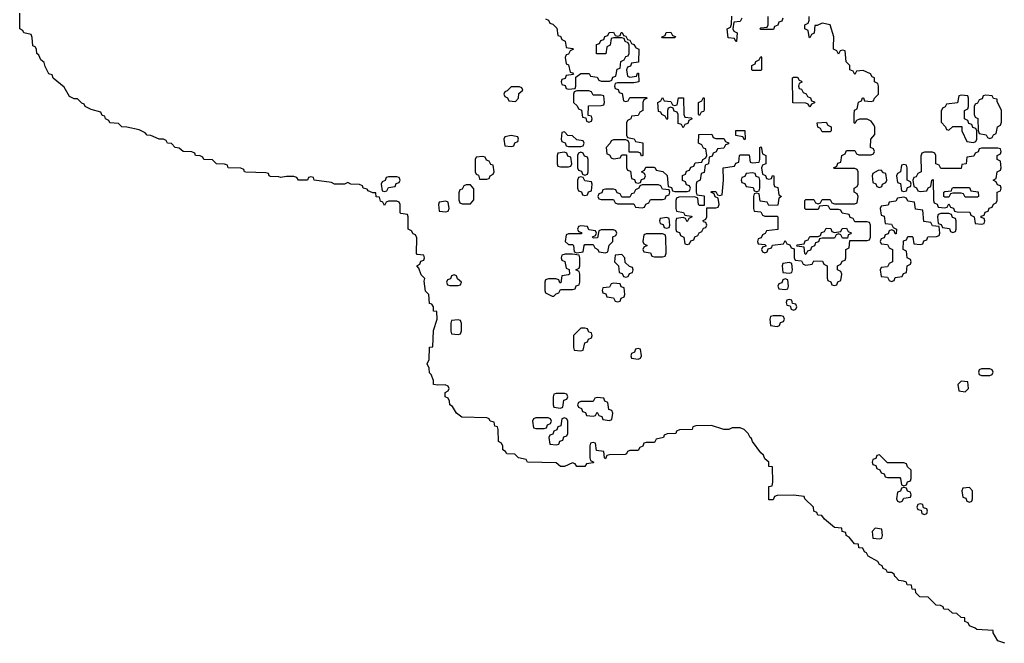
# Model space of a CAD drawing. Header units: inches. Extents: x 2773267 to 2867901, y 875810 to 985774.
# Tile 28 of 60: x 2793866 to 2798681, y 967083 to 970135. Entities that reach past the tile are written whole.
import ezdxf

# ---------------------------------------------------------------- set-up
doc = ezdxf.new("R2010")
doc.units = ezdxf.units.IN
doc.header["$MEASUREMENT"] = 0
doc.layers.add('C7996', color=7, linetype='Continuous')
doc.layers.add('C7997', color=7, linetype='Continuous')

msp = doc.modelspace()

# ---------------------------------------------------------------- linework, layer by layer
at = {"layer": 'C7996', "color": 6}
for points in [[(2798683.1, 967083.1), (2798650, 967095.3), (2798626, 967134), (2798626, 967146), (2798546, 967150), (2798538, 967158), (2798510, 967169), (2798504, 967184), (2798488.7, 967190), (2798487.3, 967207.3), (2798470, 967208.7), (2798448.9, 967228.9), (2798428, 967230), (2798408.9, 967248.9), (2798386, 967250), (2798382, 967262), (2798368.4, 967268.4), (2798348, 967270), (2798308.7, 967308.7), (2798268, 967310), (2798248, 967330), (2798246, 967346), (2798230, 967348), (2798227.3, 967367.3), (2798206, 967370), (2798202, 967382), (2798188, 967388), (2798166, 967390), (2798149.2, 967409.2), (2798146, 967410), (2798142, 967422), (2798128.9, 967428.9), (2798109, 967430), (2798103.1, 967443.1), (2798089, 967450), (2798083.1, 967463.1), (2798070, 967469), (2798063.1, 967483.1), (2798015.3, 967510), (2798006.6, 967526.6), (2797998, 967530), (2797988.9, 967548.9), (2797969, 967550), (2797968, 967568), (2797948.7, 967570), (2797922, 967602), (2797908, 967610), (2797906, 967626), (2797888, 967630), (2797886, 967646), (2797850, 967649.6), (2797802, 967690), (2797789.2, 967709.2), (2797769.2, 967710), (2797764, 967724), (2797749.2, 967730), (2797748.7, 967748.7), (2797706, 967790), (2797702, 967802), (2797650, 967808), (2797570, 967806), (2797558, 967802), (2797550, 967786), (2797530, 967786), (2797529.4, 967850), (2797546, 967854), (2797548.7, 967871.3), (2797547.3, 967947.3), (2797530, 967948.7), (2797528.9, 967968.9), (2797510, 967986), (2797504, 968004), (2797490, 968015.3), (2797449.3, 968070), (2797445.2, 968085.2), (2797438, 968090), (2797429.1, 968109.1), (2797409.1, 968129.1), (2797390, 968138), (2797350, 968138), (2797334, 968130), (2797309.7, 968129.7), (2797248.9, 968148.9), (2797172.7, 968147.3), (2797158, 968142), (2797154, 968130), (2797092.7, 968127.3), (2797078, 968122), (2797074, 968110), (2797032, 968108), (2797018, 968102), (2797014, 968090), (2796978, 968082), (2796970, 968066), (2796930, 968066), (2796918, 968062), (2796912.7, 968047.3), (2796898, 968042), (2796890, 968026), (2796850, 968026), (2796838, 968022), (2796834, 968010), (2796827.3, 968007.3), (2796750, 968006), (2796738, 968002), (2796730, 967986), (2796726, 967990), (2796722, 968022), (2796687.3, 968027.3), (2796682, 968062), (2796670, 968066), (2796658, 968062), (2796654, 968050), (2796654, 967990), (2796658, 967978), (2796674, 967970), (2796670, 967966), (2796638, 967962), (2796630, 967948), (2796590, 967948.7), (2796582, 967962), (2796570, 967966), (2796530, 967948.7), (2796510, 967948.7), (2796490, 967966), (2796350, 967969), (2796342, 967982), (2796306, 967990), (2796288, 968008), (2796248.7, 968010), (2796242, 968022), (2796228.7, 968030), (2796228, 968048), (2796222, 968062), (2796208, 968070), (2796206, 968130), (2796202, 968142), (2796190, 968146), (2796186, 968166), (2796166, 968170), (2796162, 968182), (2796150, 968186), (2796028, 968190), (2796002, 968210), (2795982, 968242), (2795968.7, 968250), (2795968, 968268), (2795962, 968282), (2795946, 968290), (2795946, 968310), (2795962, 968318), (2795966, 968330), (2795962, 968342), (2795947.3, 968347.3), (2795910, 968346), (2795889.3, 968350), (2795889.1, 968369.1), (2795878, 968398), (2795870, 968406), (2795869, 968429), (2795858, 968450), (2795868.9, 968471.1), (2795870, 968532), (2795886, 968534), (2795890, 968614), (2795908, 968670), (2795906, 968706), (2795890, 968708), (2795888.9, 968728.9), (2795882, 968742), (2795870, 968746), (2795866, 968790), (2795850, 968806), (2795844, 968856), (2795848, 968868), (2795830, 968886), (2795818, 968918), (2795808, 968930), (2795822, 968938), (2795827.3, 968952.7), (2795842, 968958), (2795846, 968970), (2795842, 968982), (2795810, 968986), (2795806, 968990), (2795807.3, 969067.3), (2795802, 969082), (2795790, 969086), (2795782, 969102), (2795766, 969110), (2795766, 969170), (2795762, 969182), (2795730, 969186), (2795726, 969190), (2795726, 969230), (2795722, 969242), (2795710, 969246), (2795670, 969246), (2795658, 969242), (2795650, 969226), (2795642, 969242), (2795630, 969246), (2795626, 969266), (2795610, 969268), (2795607.3, 969287.3), (2795592.7, 969287.3), (2795570, 969298), (2795565.2, 969305.2), (2795546, 969310), (2795542, 969322), (2795528.4, 969328.4), (2795486, 969330), (2795470, 969338), (2795454, 969330), (2795406, 969330), (2795390, 969338), (2795306, 969350), (2795302, 969362), (2795290, 969366), (2795278, 969362), (2795274, 969350), (2795230, 969348.7), (2795222, 969362), (2795207.3, 969367.3), (2795170, 969368), (2795142, 969362), (2795134, 969366), (2795092, 969368), (2795086, 969370), (2795082, 969382), (2795070, 969386), (2794971.3, 969388.7), (2794966, 969390), (2794962, 969402), (2794948, 969408), (2794886, 969410), (2794882, 969422), (2794868, 969428), (2794828, 969430), (2794808.9, 969448.9), (2794766, 969450), (2794762, 969462), (2794748.7, 969468.7), (2794726, 969470), (2794722, 969482), (2794708.4, 969488.4), (2794666, 969490), (2794645.2, 969505.2), (2794626, 969510), (2794609, 969529), (2794589, 969530), (2794583.1, 969543.1), (2794569.4, 969549.4), (2794548, 969550), (2794507.9, 969567.9), (2794489.2, 969570), (2794480.2, 969580.2), (2794450, 969595.3), (2794390, 969609.3), (2794366, 969610), (2794350, 969626), (2794306, 969630), (2794302, 969642), (2794286, 969650), (2794282, 969662), (2794270, 969666), (2794262, 969682), (2794215.3, 969695.3), (2794186, 969710), (2794182, 969722), (2794170, 969726), (2794148, 969748), (2794132, 969748), (2794110, 969758), (2794083.7, 969803.7), (2794030, 969849), (2794024, 969864), (2794009.2, 969870), (2793990, 969906), (2793985.2, 969925.2), (2793970, 969938), (2793960.4, 969960.4), (2793950, 969968.7), (2793948.9, 969988.9), (2793943, 970000)], [(2796537.7, 970000), (2796538, 969998), (2796570, 969994), (2796574, 969990), (2796558, 969982), (2796550, 969966), (2796538, 969962), (2796534, 969950), (2796538, 969918), (2796550, 969914), (2796558, 969878), (2796570, 969874), (2796574, 969866), (2796538, 969862), (2796532.7, 969847.3), (2796518, 969842), (2796514, 969830), (2796518, 969818), (2796532.7, 969812.7), (2796538, 969798), (2796550, 969794), (2796582, 969798), (2796586, 969810), (2796586, 969854), (2796610, 969872), (2796651.6, 969871.6), (2796658, 969858), (2796690, 969854), (2796698, 969838), (2796710, 969834), (2796750, 969834), (2796762, 969838), (2796767.3, 969852.7), (2796782, 969858), (2796787.3, 969892.7), (2796802, 969898), (2796806, 969930), (2796822, 969938), (2796830, 969954), (2796842, 969958), (2796846, 969970), (2796846, 970000)], [(2796737.7, 970000), (2796732.7, 969967.3), (2796687.3, 969967.3), (2796687.3, 970000)], [(2796877, 970000), (2796878, 969998), (2796894, 969990), (2796892.7, 969927.3), (2796858, 969922), (2796852.7, 969907.3), (2796838, 969902), (2796834, 969890), (2796838, 969858), (2796850, 969854), (2796882, 969858), (2796887.3, 969872.7), (2796892.7, 969872.7), (2796894, 969830), (2796870, 969826), (2796790, 969826), (2796778, 969822), (2796774, 969810), (2796778, 969798), (2796792.7, 969792.7), (2796798, 969778), (2796812.7, 969772.7), (2796818, 969738), (2796830, 969734), (2796842, 969738), (2796850, 969754), (2796930, 969754), (2796934, 969750), (2796918, 969742), (2796914, 969730), (2796914, 969690), (2796898, 969682), (2796890, 969666), (2796858, 969662), (2796854, 969650), (2796838, 969642), (2796834, 969630), (2796834, 969570), (2796838, 969558), (2796871.6, 969551.6), (2796878, 969538), (2796912.7, 969532.7), (2796914, 969470), (2796907.3, 969467.3), (2796902, 969482), (2796890, 969486), (2796846, 969486), (2796846, 969530), (2796842, 969542), (2796830, 969546), (2796770, 969546), (2796758, 969542), (2796754, 969530), (2796734, 969510), (2796738, 969478), (2796750, 969474), (2796758, 969458), (2796770, 969454), (2796802, 969458), (2796810, 969474), (2796834, 969474), (2796834, 969410), (2796838, 969398), (2796852.7, 969392.7), (2796858, 969358), (2796872.7, 969352.7), (2796878, 969338), (2796890, 969334), (2796902, 969338), (2796907.3, 969352.7), (2796922, 969358), (2796926, 969370), (2796922, 969382), (2796906, 969390), (2796922, 969398), (2796927.3, 969412.7), (2796967.3, 969412.7), (2796974, 969410), (2796978, 969398), (2797011.6, 969391.6), (2797032.7, 969372.7), (2797038, 969318), (2797052.7, 969312.7), (2797058, 969298), (2797070, 969294), (2797130, 969294), (2797142, 969298), (2797146, 969310), (2797142, 969322), (2797127.3, 969327.3), (2797122, 969342), (2797107.3, 969347.3), (2797107.3, 969372.7), (2797122, 969378), (2797127.3, 969392.7), (2797142, 969398), (2797147.3, 969412.7), (2797162, 969418), (2797170, 969434), (2797202, 969438), (2797206, 969450), (2797222, 969458), (2797226, 969470), (2797222, 969502), (2797210, 969506), (2797202, 969522), (2797186, 969530), (2797187.3, 969572.7), (2797250, 969574), (2797258, 969558), (2797270, 969554), (2797310, 969554), (2797318, 969538), (2797332.7, 969532.7), (2797332.7, 969527.3), (2797318, 969522), (2797310, 969506), (2797278, 969502), (2797272, 969488), (2797258, 969482), (2797252.7, 969467.3), (2797238, 969462), (2797234, 969430), (2797218, 969422), (2797212.7, 969387.3), (2797198, 969382), (2797194, 969350), (2797178, 969342), (2797174, 969330), (2797174, 969290), (2797178, 969278), (2797212.7, 969272.7), (2797214, 969226), (2797190, 969226), (2797186, 969230), (2797182, 969262), (2797167.3, 969267.3), (2797090, 969266), (2797078, 969262), (2797074, 969250), (2797074, 969210), (2797078, 969198), (2797111.6, 969191.6), (2797118, 969178), (2797150, 969174), (2797154, 969170), (2797138, 969162), (2797130, 969146), (2797122, 969162), (2797110, 969166), (2797078, 969162), (2797074, 969150), (2797074, 969110), (2797078, 969098), (2797092.7, 969092.7), (2797098, 969078), (2797114, 969070), (2797118, 969038), (2797130, 969034), (2797142, 969038), (2797147.3, 969052.7), (2797162, 969058), (2797167.3, 969072.7), (2797182, 969078), (2797188, 969092), (2797202, 969098), (2797210, 969114), (2797222, 969118), (2797226, 969130), (2797222, 969142), (2797210, 969146), (2797208, 969152), (2797222, 969158), (2797226, 969170), (2797226, 969214), (2797270, 969214), (2797282, 969218), (2797286, 969230), (2797282, 969262), (2797267.3, 969267.3), (2797262, 969282), (2797246, 969290), (2797250, 969294), (2797270, 969294), (2797278, 969278), (2797290, 969274), (2797302, 969278), (2797308, 969350), (2797306, 969410), (2797362, 969418), (2797368, 969432), (2797382, 969438), (2797386, 969470), (2797390, 969474), (2797432.7, 969472.7), (2797438, 969438), (2797450, 969434), (2797482, 969438), (2797486, 969450), (2797486, 969510), (2797492.7, 969512.7), (2797498, 969478), (2797514, 969470), (2797514, 969430), (2797498, 969422), (2797494, 969410), (2797498, 969378), (2797512.7, 969372.7), (2797518, 969358), (2797530, 969354), (2797542, 969358), (2797547.3, 969372.7), (2797554, 969370), (2797554, 969330), (2797558, 969318), (2797572.7, 969312.7), (2797578, 969278), (2797592, 969270), (2797578, 969262), (2797572.7, 969227.3), (2797530, 969226), (2797522, 969242), (2797487.3, 969247.3), (2797482, 969282), (2797470, 969286), (2797458, 969282), (2797454, 969270), (2797454, 969210), (2797458, 969198), (2797490, 969194), (2797498, 969178), (2797510, 969174), (2797570, 969174), (2797574, 969170), (2797572.7, 969107.3), (2797518, 969102), (2797512, 969088), (2797498, 969082), (2797492.7, 969067.3), (2797478, 969062), (2797474, 969050), (2797478, 969038), (2797510, 969034), (2797514, 969030), (2797514, 969026), (2797498, 969022), (2797494, 969010), (2797498, 968998), (2797510, 968994), (2797522, 968998), (2797526, 969014), (2797542, 969018), (2797548, 969032), (2797602, 969038), (2797610, 969054), (2797618, 969038), (2797632.7, 969032.7), (2797638, 969018), (2797654, 969014), (2797654, 968970), (2797658, 968958), (2797690, 968954), (2797698, 968938), (2797710, 968934), (2797742, 968938), (2797750, 968954), (2797792.7, 968952.7), (2797798, 968938), (2797814, 968930), (2797814, 968870), (2797818, 968858), (2797832.7, 968852.7), (2797838, 968838), (2797850, 968834), (2797862, 968838), (2797867.3, 968852.7), (2797882, 968858), (2797886, 968890), (2797882, 968902), (2797866, 968910), (2797866, 968930), (2797882, 968938), (2797887.3, 968952.7), (2797902, 968958), (2797906, 968970), (2797906, 969010), (2797922, 969018), (2797926, 969054), (2798010, 969054), (2798022, 969058), (2798026, 969070), (2798026, 969130), (2798022, 969142), (2798010, 969146), (2797950, 969146), (2797942, 969162), (2797927.3, 969167.3), (2797922, 969182), (2797888.4, 969188.4), (2797882, 969202), (2797870, 969206), (2797830, 969206), (2797822, 969222), (2797810, 969226), (2797778, 969222), (2797770, 969206), (2797710, 969206), (2797706, 969210), (2797706, 969250), (2797710, 969254), (2797750, 969254), (2797758, 969238), (2797770, 969234), (2797782, 969238), (2797790, 969254), (2797830, 969254), (2797838, 969238), (2797850, 969234), (2797950, 969234), (2797962, 969238), (2797966, 969270), (2797962, 969282), (2797946, 969290), (2797946, 969310), (2797962, 969318), (2797966, 969330), (2797966, 969390), (2797962, 969402), (2797950, 969406), (2797850, 969406), (2797846, 969410), (2797862, 969418), (2797867.3, 969432.7), (2797882, 969438), (2797886, 969470), (2797902, 969478), (2797910, 969494), (2797950, 969494), (2797958, 969478), (2797970, 969474), (2798030, 969474), (2798042, 969478), (2798046, 969490), (2798042, 969502), (2798026, 969510), (2798028, 969550), (2798047.3, 969572.7), (2798048, 969610), (2798042, 969622), (2798030, 969638), (2798010, 969648), (2797972.7, 969647.3), (2797958, 969642), (2797950, 969626), (2797946, 969630), (2797946, 969670), (2797948.4, 969691.6), (2797962, 969698), (2797968.4, 969731.6), (2797982, 969738), (2797987.3, 969752.7), (2797992.7, 969752.7), (2797998, 969738), (2798030, 969734), (2798042, 969738), (2798046, 969750), (2798066, 969770), (2798066, 969810), (2798062, 969822), (2798046, 969830), (2798046, 969850), (2798035.3, 969855.3), (2798026, 969870), (2797990, 969886), (2797958, 969882), (2797950, 969866), (2797942, 969882), (2797926, 969890), (2797926, 969910), (2797908.4, 969928.4), (2797902, 969982), (2797890, 969986), (2797878, 969982), (2797870, 969966), (2797862, 969982), (2797846, 969990), (2797846.3, 970000)]]:
    msp.add_lwpolyline(points, dxfattribs=at)
for points in [[(2797450, 969886), (2797446, 969890), (2797446, 969910), (2797462, 969918), (2797466, 969930), (2797482, 969938), (2797490, 969954), (2797494, 969950), (2797494, 969890), (2797490, 969886)], [(2797730, 969708), (2797722, 969722), (2797710, 969726), (2797647.3, 969727.3), (2797646, 969850), (2797650, 969854), (2797670, 969854), (2797678, 969838), (2797690, 969834), (2797691.6, 969828.4), (2797678, 969822), (2797674, 969810), (2797678, 969798), (2797690, 969794), (2797698, 969778), (2797712, 969772), (2797718, 969758), (2797732.7, 969752.7), (2797738, 969738), (2797752.7, 969732.7), (2797752.7, 969727.3), (2797738, 969722)], [(2796310, 969806), (2796270, 969806), (2796250, 969786), (2796238, 969782), (2796234, 969770), (2796238, 969758), (2796252, 969752), (2796258, 969738), (2796290, 969734), (2796306, 969750), (2796307.3, 969772.7), (2796326, 969790), (2796322, 969802)], [(2796650, 969786), (2796590, 969786), (2796578, 969782), (2796574, 969770), (2796574, 969730), (2796592.7, 969712.7), (2796598, 969698), (2796612.7, 969692.7), (2796618, 969658), (2796634, 969654), (2796638, 969638), (2796650, 969634), (2796662, 969638), (2796666, 969650), (2796662, 969662), (2796646, 969666), (2796647.3, 969712.7), (2796710, 969714), (2796722, 969718), (2796726, 969730), (2796722, 969762), (2796710, 969766), (2796670, 969766), (2796662, 969782)], [(2797070, 969714), (2797082, 969718), (2797087.3, 969752.7), (2797112.7, 969752.7), (2797114, 969670), (2797118, 969658), (2797150, 969654), (2797154, 969650), (2797138, 969642), (2797132.7, 969627.3), (2797118, 969622), (2797110, 969606), (2797102, 969622), (2797086, 969626), (2797086, 969670), (2797082, 969682), (2797067.3, 969687.3), (2797062, 969702), (2797050, 969706), (2797038, 969702), (2797034, 969690), (2797034, 969650), (2797030, 969646), (2797022, 969662), (2797006, 969670), (2797002, 969682), (2796990, 969686), (2796986, 969730), (2797002, 969738), (2797010, 969754), (2797018, 969738), (2797050, 969734), (2797058, 969718)], [(2797190, 969666), (2797186, 969670), (2797186, 969730), (2797202, 969738), (2797210, 969754), (2797214, 969750), (2797212.7, 969692.7), (2797210, 969686), (2797198, 969682)], [(2798470, 969766), (2798458, 969762), (2798452.7, 969727.3), (2798398, 969722), (2798392, 969708), (2798378, 969702), (2798372.7, 969687.3), (2798372.7, 969632.7), (2798394, 969610), (2798398, 969598), (2798410, 969594), (2798430, 969612), (2798472.7, 969612.7), (2798474, 969590), (2798498, 969538), (2798530, 969534), (2798542, 969538), (2798546, 969550), (2798546, 969590), (2798542, 969602), (2798527.3, 969607.3), (2798522, 969622), (2798507.3, 969627.3), (2798502, 969642), (2798486, 969650), (2798486, 969690), (2798502, 969698), (2798506, 969710), (2798506, 969750), (2798502, 969762)], [(2798590, 969766), (2798578, 969762), (2798572, 969748), (2798558, 969742), (2798550, 969726), (2798538, 969722), (2798534, 969710), (2798534, 969670), (2798538, 969658), (2798551.6, 969651.6), (2798552.7, 969592.7), (2798558, 969578), (2798591.6, 969571.6), (2798598, 969558), (2798610, 969554), (2798622, 969558), (2798628, 969572), (2798642, 969578), (2798648, 969610), (2798662, 969618), (2798667.3, 969632.7), (2798668, 969690), (2798646, 969734), (2798646, 969746), (2798628.4, 969748.4), (2798622, 969762)], [(2797790, 969586), (2797782, 969602), (2797768.4, 969608.4), (2797766, 969630), (2797810, 969634), (2797818, 969618), (2797834, 969610), (2797834, 969590), (2797830, 969586)], [(2796270, 969568), (2796238, 969562), (2796234, 969550), (2796238, 969518), (2796270, 969514), (2796282, 969518), (2796288, 969532), (2796302, 969538), (2796306, 969550), (2796302, 969562)], [(2796530, 969586), (2796518, 969582), (2796514, 969550), (2796518, 969538), (2796532.7, 969532.7), (2796538, 969518), (2796550, 969514), (2796610, 969514), (2796622, 969518), (2796626, 969530), (2796622, 969542), (2796590, 969546), (2796570, 969566), (2796547.3, 969567.3)], [(2797410, 969546), (2797402, 969562), (2797367.3, 969567.3), (2797367.3, 969592.7), (2797412.7, 969592.7), (2797414, 969550)], [(2798650, 969506), (2798570, 969506), (2798558, 969502), (2798552.7, 969487.3), (2798538, 969482), (2798532.7, 969467.3), (2798498, 969462), (2798494, 969430), (2798474, 969426), (2798470, 969406), (2798370, 969406), (2798362, 969422), (2798346, 969430), (2798346, 969470), (2798342, 969482), (2798330, 969486), (2798290, 969486), (2798278, 969482), (2798272.7, 969467.3), (2798274, 969390), (2798258, 969382), (2798250, 969366), (2798238, 969362), (2798234, 969350), (2798238, 969318), (2798252, 969312), (2798258, 969298), (2798270, 969294), (2798302, 969298), (2798308, 969312), (2798322, 969318), (2798326, 969350), (2798332.7, 969352.7), (2798334, 969250), (2798338, 969238), (2798352.7, 969232.7), (2798358, 969218), (2798390, 969214), (2798402, 969218), (2798410, 969234), (2798418, 969218), (2798432.7, 969212.7), (2798438, 969198), (2798450, 969194), (2798512.7, 969192.7), (2798518, 969178), (2798534, 969170), (2798538, 969138), (2798570, 969134), (2798582, 969138), (2798586, 969150), (2798582, 969162), (2798567.3, 969167.3), (2798567.3, 969172.7), (2798582, 969178), (2798587.3, 969192.7), (2798602, 969198), (2798607.3, 969212.7), (2798622, 969218), (2798628, 969232), (2798642, 969238), (2798646, 969250), (2798646, 969290), (2798662, 969298), (2798666, 969310), (2798662, 969322), (2798647.3, 969327.3), (2798642, 969342), (2798626, 969350), (2798642, 969358), (2798646, 969390), (2798662, 969398), (2798666, 969410), (2798662, 969442), (2798646, 969450), (2798646, 969470), (2798662, 969478), (2798666, 969490), (2798662, 969502)], [(2796130, 969466), (2796098, 969462), (2796094, 969450), (2796094, 969390), (2796098, 969378), (2796110, 969374), (2796114, 969354), (2796150, 969354), (2796162, 969358), (2796166, 969370), (2796182, 969378), (2796186, 969390), (2796182, 969422), (2796170, 969426), (2796162, 969442), (2796148, 969448), (2796142, 969462)], [(2796530, 969486), (2796498, 969482), (2796494, 969470), (2796494, 969430), (2796498, 969418), (2796510, 969414), (2796550, 969414), (2796562, 969418), (2796566, 969430), (2796562, 969462), (2796547.3, 969467.3), (2796542, 969482)], [(2796610, 969486), (2796598, 969482), (2796594, 969470), (2796594, 969410), (2796598, 969398), (2796612.7, 969392.7), (2796618, 969378), (2796630, 969374), (2796642, 969378), (2796646, 969390), (2796646, 969450), (2796642, 969462), (2796627.3, 969467.3), (2796622, 969482)], [(2798190, 969426), (2798178, 969422), (2798174, 969390), (2798158, 969382), (2798154, 969370), (2798158, 969338), (2798172.7, 969332.7), (2798178, 969298), (2798190, 969294), (2798202, 969298), (2798207.3, 969312.7), (2798222, 969318), (2798226, 969330), (2798222, 969342), (2798206, 969350), (2798206, 969410), (2798202, 969422)], [(2795710, 969366), (2795670, 969366), (2795658, 969362), (2795652.7, 969347.3), (2795638, 969342), (2795634, 969330), (2795638, 969298), (2795650, 969294), (2795662, 969298), (2795670, 969314), (2795702, 969318), (2795707.3, 969332.7), (2795722, 969338), (2795726, 969350), (2795722, 969362)], [(2796610, 969366), (2796598, 969362), (2796594, 969350), (2796594, 969310), (2796598, 969298), (2796612.7, 969292.7), (2796618, 969278), (2796630, 969274), (2796642, 969278), (2796647.3, 969292.7), (2796662, 969298), (2796666, 969330), (2796662, 969342), (2796630, 969346), (2796622, 969362)], [(2797450, 969386), (2797418, 969382), (2797412.7, 969367.3), (2797398, 969362), (2797394, 969350), (2797398, 969338), (2797412.7, 969332.7), (2797418, 969318), (2797452.7, 969312.7), (2797458, 969298), (2797470, 969294), (2797482, 969298), (2797486, 969310), (2797486, 969350), (2797482, 969362), (2797467.3, 969367.3), (2797462, 969382)], [(2798078, 969398), (2798063.6, 969396.4), (2798038, 969382), (2798034, 969370), (2798038, 969338), (2798052, 969332), (2798058, 969318), (2798070, 969314), (2798082, 969318), (2798086, 969330), (2798102, 969338), (2798106, 969350), (2798102, 969382), (2798090, 969386)], [(2796070, 969326), (2796050, 969326), (2796038, 969322), (2796030, 969306), (2796018, 969302), (2796012.7, 969287.3), (2796012.7, 969252.7), (2796018, 969238), (2796030, 969234), (2796070, 969234), (2796087.3, 969252.7), (2796087.3, 969307.3)], [(2796990, 969326), (2796910, 969326), (2796898, 969322), (2796894, 969310), (2796878, 969302), (2796870, 969286), (2796858, 969282), (2796850, 969266), (2796810, 969266), (2796802, 969282), (2796787.3, 969287.3), (2796782, 969302), (2796770, 969306), (2796730, 969306), (2796718, 969302), (2796712.7, 969287.3), (2796698, 969282), (2796694, 969270), (2796698, 969258), (2796710, 969254), (2796770, 969254), (2796778, 969238), (2796790, 969234), (2796870, 969234), (2796878, 969218), (2796910, 969214), (2796922, 969218), (2796928, 969232), (2796942, 969238), (2796950, 969254), (2797010, 969254), (2797022, 969258), (2797027.3, 969272.7), (2797042, 969278), (2797046, 969290), (2797042, 969302), (2797010, 969306), (2797002, 969322)], [(2798490, 969266), (2798482, 969282), (2798470, 969286), (2798430, 969286), (2798418, 969282), (2798410, 969266), (2798390, 969266), (2798386, 969270), (2798386, 969290), (2798390, 969294), (2798422, 969298), (2798426, 969310), (2798432.7, 969312.7), (2798510, 969314), (2798518, 969298), (2798552.7, 969292.7), (2798554, 969270), (2798550, 969266)], [(2798190, 969266), (2798158, 969262), (2798150, 969246), (2798118, 969242), (2798112.7, 969227.3), (2798078, 969222), (2798074, 969210), (2798078, 969178), (2798092.7, 969172.7), (2798098, 969138), (2798130, 969134), (2798138, 969118), (2798154, 969110), (2798152.7, 969087.3), (2798147.3, 969087.3), (2798142, 969102), (2798130, 969106), (2798118, 969102), (2798112.7, 969087.3), (2798098, 969082), (2798092.7, 969067.3), (2798078, 969062), (2798074, 969050), (2798078, 969038), (2798110, 969034), (2798118, 969018), (2798134, 969010), (2798134, 968950), (2798118, 968942), (2798110, 968926), (2798078, 968922), (2798074, 968910), (2798078, 968878), (2798110, 968874), (2798118, 968858), (2798130, 968854), (2798142, 968858), (2798147.3, 968872.7), (2798182, 968878), (2798187.3, 968892.7), (2798202, 968898), (2798206, 968930), (2798222, 968938), (2798226, 968950), (2798222, 968962), (2798206, 968970), (2798202, 969002), (2798186, 969010), (2798187.3, 969052.7), (2798202, 969058), (2798210, 969074), (2798230, 969074), (2798234, 969070), (2798238, 969038), (2798270, 969034), (2798282, 969038), (2798287.3, 969052.7), (2798302, 969058), (2798307.3, 969072.7), (2798350, 969074), (2798362, 969078), (2798366, 969090), (2798362, 969122), (2798330, 969126), (2798322, 969142), (2798287.3, 969147.3), (2798282, 969202), (2798247.3, 969207.3), (2798242, 969242), (2798210, 969246), (2798202, 969262)], [(2795950, 969246), (2795918, 969242), (2795914, 969230), (2795918, 969198), (2795950, 969194), (2795962, 969198), (2795966, 969210), (2795962, 969242)], [(2797030, 969166), (2796998, 969162), (2796994, 969150), (2796998, 969138), (2797012.7, 969132.7), (2797018, 969118), (2797030, 969114), (2797042, 969118), (2797046, 969130), (2797042, 969162)], [(2798410, 969186), (2798370, 969186), (2798358, 969182), (2798354, 969170), (2798358, 969138), (2798372.7, 969132.7), (2798378, 969118), (2798412.7, 969112.7), (2798418, 969098), (2798430, 969094), (2798442, 969098), (2798446, 969110), (2798446, 969150), (2798442, 969162), (2798427.3, 969167.3), (2798422, 969182)], [(2796610, 969126), (2796598, 969122), (2796594, 969110), (2796598, 969098), (2796612.7, 969092.7), (2796612.7, 969087.3), (2796550, 969086), (2796538, 969082), (2796534, 969050), (2796550, 969034), (2796570, 969034), (2796574, 969030), (2796578, 968998), (2796590, 968994), (2796622, 968998), (2796626, 969030), (2796630, 969034), (2796670, 969034), (2796678, 969018), (2796694, 969010), (2796698, 968998), (2796730, 968994), (2796742, 968998), (2796748.4, 969031.6), (2796766, 969050), (2796767.3, 969072.7), (2796782, 969078), (2796786, 969090), (2796782, 969102), (2796770, 969106), (2796710, 969106), (2796698, 969102), (2796692, 969068), (2796670, 969066), (2796667.3, 969072.7), (2796682, 969078), (2796686, 969090), (2796682, 969102), (2796650, 969106), (2796642, 969122)], [(2797010, 969086), (2796930, 969086), (2796918, 969082), (2796914, 969050), (2796918, 969038), (2796934, 969030), (2796918, 969022), (2796914, 969010), (2796918, 968998), (2796950, 968994), (2796958, 968978), (2796970, 968974), (2797010, 968974), (2797022, 968978), (2797027.3, 968992.7), (2797026, 969070), (2797022, 969082)], [(2797890, 969066), (2797882, 969082), (2797870, 969086), (2797858, 969082), (2797850, 969066), (2797790, 969066), (2797778, 969062), (2797772.7, 969047.3), (2797758, 969042), (2797752.7, 969027.3), (2797738, 969022), (2797732.7, 969007.3), (2797718, 969002), (2797710, 968986), (2797706, 968990), (2797702, 969022), (2797666, 969026), (2797667.3, 969032.7), (2797702, 969038), (2797707.3, 969052.7), (2797722, 969058), (2797730, 969074), (2797770, 969074), (2797782, 969078), (2797787.3, 969092.7), (2797802, 969098), (2797810, 969114), (2797832.7, 969112.7), (2797838, 969098), (2797850, 969094), (2797882, 969098), (2797887.3, 969112.7), (2797910, 969114), (2797918, 969098), (2797931.6, 969091.6), (2797930, 969086), (2797918, 969082), (2797914, 969066)], [(2796570, 968988), (2796532.7, 968987.3), (2796518, 968982), (2796514, 968970), (2796518, 968958), (2796531.6, 968951.6), (2796538, 968918), (2796552.7, 968912.7), (2796554, 968890), (2796550, 968886), (2796518, 968882), (2796512.7, 968847.3), (2796507.3, 968847.3), (2796502, 968862), (2796487.3, 968867.3), (2796452.7, 968867.3), (2796438, 968862), (2796434, 968850), (2796434, 968810), (2796438, 968798), (2796470, 968782), (2796478, 968782), (2796490, 968794), (2796502, 968798), (2796510, 968814), (2796570, 968814), (2796582, 968818), (2796588, 968832), (2796602, 968838), (2796606, 968850), (2796606, 968890), (2796602, 968902), (2796586, 968910), (2796602, 968918), (2796606, 968930), (2796606, 968970), (2796602, 968982)], [(2796810, 968986), (2796778, 968982), (2796774, 968950), (2796794, 968930), (2796798, 968898), (2796812.7, 968892.7), (2796818, 968878), (2796830, 968874), (2796842, 968878), (2796847.3, 968892.7), (2796862, 968898), (2796866, 968910), (2796862, 968922), (2796847.3, 968927.3), (2796827.3, 968947.3), (2796826, 968970)], [(2797630, 968946), (2797598, 968942), (2797594, 968930), (2797598, 968898), (2797630, 968894), (2797642, 968898), (2797646, 968910), (2797642, 968942)], [(2795990, 968886), (2795978, 968882), (2795972.7, 968867.3), (2795958, 968862), (2795954, 968850), (2795958, 968838), (2795970, 968834), (2796010, 968834), (2796022, 968838), (2796026, 968850), (2796007.3, 968867.3), (2796002, 968882)], [(2796770, 968846), (2796758, 968842), (2796750, 968826), (2796718, 968822), (2796714, 968810), (2796718, 968798), (2796732.7, 968792.7), (2796738, 968778), (2796770, 968774), (2796778, 968758), (2796790, 968754), (2796802, 968758), (2796807.3, 968772.7), (2796822, 968778), (2796826, 968790), (2796822, 968822), (2796807.3, 968827.3), (2796802, 968842)], [(2797610, 968866), (2797598, 968862), (2797592.7, 968847.3), (2797578, 968842), (2797574, 968830), (2797578, 968818), (2797610, 968814), (2797622, 968818), (2797626, 968830), (2797622, 968862)], [(2797630, 968766), (2797618, 968762), (2797614, 968750), (2797618, 968738), (2797634, 968734), (2797638, 968718), (2797650, 968714), (2797662, 968718), (2797666, 968730), (2797662, 968742), (2797646, 968746), (2797642, 968762)], [(2797590, 968686), (2797550, 968686), (2797538, 968682), (2797534, 968670), (2797538, 968638), (2797570, 968634), (2797582, 968638), (2797587.3, 968652.7), (2797602, 968658), (2797606, 968670), (2797602, 968682)], [(2796010, 968666), (2795978, 968662), (2795974, 968650), (2795974, 968610), (2795978, 968598), (2796010, 968594), (2796022, 968598), (2796027.3, 968612.7), (2796027.3, 968647.3), (2796022, 968662)], [(2796630, 968626), (2796610, 968626), (2796574, 968590), (2796574, 968530), (2796578, 968518), (2796610, 968514), (2796622, 968518), (2796630, 968554), (2796642, 968558), (2796648, 968572), (2796662, 968578), (2796666, 968590), (2796662, 968602), (2796650, 968606), (2796642, 968622)], [(2796890, 968526), (2796878, 968522), (2796872.7, 968507.3), (2796858, 968502), (2796854, 968490), (2796858, 968478), (2796890, 968474), (2796902, 968478), (2796906, 968490), (2796902, 968522)], [(2798610, 968426), (2798570, 968426), (2798558, 968422), (2798554, 968410), (2798558, 968398), (2798570, 968394), (2798610, 968394), (2798622, 968398), (2798626, 968410), (2798622, 968422)], [(2798470, 968366), (2798454, 968350), (2798458, 968318), (2798490, 968314), (2798506, 968330), (2798502, 968362)], [(2796530, 968306), (2796490, 968306), (2796478, 968302), (2796474, 968290), (2796474, 968250), (2796478, 968238), (2796510, 968234), (2796522, 968238), (2796527.3, 968272.7), (2796542, 968278), (2796546, 968290), (2796542, 968302)], [(2796690, 968286), (2796678, 968282), (2796670, 968266), (2796610, 968266), (2796598, 968262), (2796594, 968250), (2796598, 968238), (2796612.7, 968232.7), (2796618, 968218), (2796632.7, 968212.7), (2796638, 968198), (2796670, 968194), (2796682, 968198), (2796690, 968214), (2796698, 968198), (2796712.7, 968192.7), (2796718, 968178), (2796750, 968174), (2796762, 968178), (2796766, 968210), (2796762, 968222), (2796747.3, 968227.3), (2796742, 968262), (2796727.3, 968267.3), (2796722, 968282)], [(2796450, 968186), (2796390, 968186), (2796378, 968182), (2796374, 968170), (2796378, 968138), (2796390, 968134), (2796430, 968134), (2796442, 968138), (2796447.3, 968152.7), (2796462, 968158), (2796466, 968170), (2796462, 968182)], [(2796530, 968186), (2796518, 968182), (2796512.7, 968147.3), (2796498, 968142), (2796492.7, 968127.3), (2796478, 968122), (2796472.7, 968107.3), (2796458, 968102), (2796454, 968090), (2796458, 968058), (2796490, 968054), (2796502, 968058), (2796507.3, 968072.7), (2796522, 968078), (2796527.3, 968092.7), (2796542, 968098), (2796546, 968110), (2796546, 968170), (2796542, 968182)], [(2798070, 968006), (2798058, 968002), (2798052.7, 967987.3), (2798038, 967982), (2798034, 967970), (2798038, 967958), (2798052.7, 967952.7), (2798058, 967938), (2798072.7, 967932.7), (2798078, 967918), (2798092.7, 967912.7), (2798098, 967898), (2798110, 967894), (2798170, 967894), (2798174, 967890), (2798178, 967858), (2798190, 967854), (2798202, 967858), (2798207.3, 967872.7), (2798222, 967878), (2798226, 967890), (2798226, 967930), (2798207.3, 967947.3), (2798202, 967962), (2798190, 967966), (2798110, 967966)], [(2798190, 967846), (2798178, 967842), (2798172.7, 967827.3), (2798158, 967822), (2798154, 967790), (2798158, 967778), (2798170, 967774), (2798182, 967778), (2798190, 967794), (2798222, 967798), (2798226, 967810), (2798222, 967822), (2798207.3, 967827.3), (2798202, 967842)], [(2798510, 967846), (2798478, 967842), (2798474, 967830), (2798478, 967798), (2798492.7, 967792.7), (2798498, 967778), (2798510, 967774), (2798522, 967778), (2798526, 967790), (2798526, 967830)], [(2798270, 967766), (2798258, 967762), (2798254, 967750), (2798258, 967738), (2798274, 967734), (2798278, 967718), (2798290, 967714), (2798302, 967718), (2798306, 967730), (2798302, 967742), (2798286, 967746), (2798282, 967762)], [(2798050, 967646), (2798034, 967630), (2798038, 967598), (2798070, 967594), (2798082, 967598), (2798086, 967610), (2798082, 967642)]]:
    msp.add_lwpolyline(points, close=True, dxfattribs=at)
at = {"layer": 'C7997', "color": 6}
for points in [[(2793943, 970000), (2793942, 970002), (2793930, 970006), (2793927.3, 970047.3), (2793922, 970062), (2793886, 970070), (2793882, 970082), (2793866, 970090), (2793867.3, 970167.3)], [(2796438, 970138), (2796452.7, 970132.7), (2796458, 970118), (2796472.7, 970112.7), (2796492.7, 970092.7), (2796498, 970058), (2796510, 970054), (2796518, 970038), (2796534, 970030), (2796537.7, 970000)], [(2797398, 970142), (2797390, 970126), (2797358, 970122), (2797354, 970090), (2797358, 970078), (2797374, 970070), (2797372, 970028), (2797368, 970028), (2797362, 970042), (2797330, 970046), (2797326, 970090), (2797342, 970098), (2797347.3, 970112.7), (2797348.4, 970151.6)], [(2797598, 970142), (2797592.7, 970127.3), (2797578, 970122), (2797572.7, 970107.3), (2797558, 970102), (2797552.7, 970087.3), (2797490, 970086), (2797486, 970090), (2797490, 970094), (2797522, 970098), (2797526, 970110), (2797526, 970150)], [(2797846.3, 970000), (2797848, 970050), (2797828.7, 970108.7), (2797790, 970118), (2797766, 970106), (2797754, 970106), (2797751.6, 970068.4), (2797738, 970062), (2797730, 970046), (2797726, 970050), (2797722, 970082), (2797706, 970090), (2797706, 970110), (2797722, 970118), (2797726, 970130), (2797726, 970150)], [(2796687.3, 970000), (2796687.3, 970012.7), (2796702, 970018), (2796707.3, 970032.7), (2796722, 970038), (2796727.3, 970052.7), (2796742, 970058), (2796748.4, 970071.6), (2796770, 970074), (2796778, 970058), (2796790, 970054), (2796802, 970058), (2796807.3, 970072.7), (2796812.7, 970072.7), (2796818, 970058), (2796830, 970054), (2796838, 970038), (2796850, 970034), (2796858, 970018), (2796870, 970014), (2796877, 970000)], [(2796846, 970000), (2796846, 970010), (2796842, 970022), (2796827.3, 970027.3), (2796822, 970042), (2796810, 970046), (2796770, 970046), (2796758, 970042), (2796754, 970010), (2796738, 970002), (2796737.7, 970000)]]:
    msp.add_lwpolyline(points, dxfattribs=at)
msp.add_lwpolyline([(2797010, 970046), (2797006, 970050), (2797022, 970058), (2797027.3, 970072.7), (2797050, 970074), (2797058, 970058), (2797072.7, 970052.7), (2797070, 970046)], close=True, dxfattribs=at)

doc.saveas('drawing.dxf')
